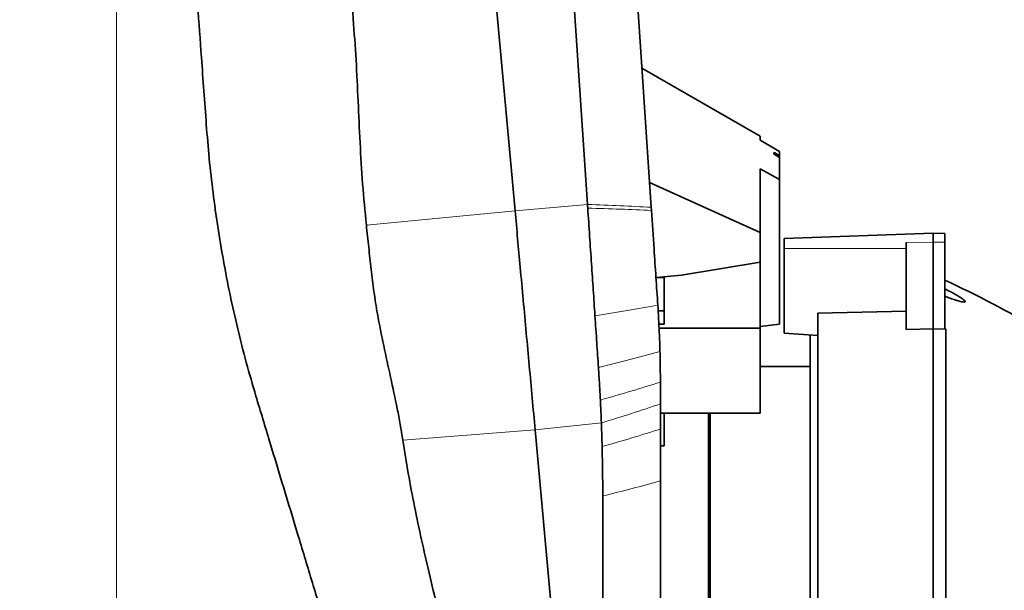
# Model space of a CAD drawing. Header units: millimetres. Extents: x 0 to 11920, y 0 to 8400.
# Tile 6 of 55: x 2294 to 2806, y 2622 to 2919. Entities that reach past the tile are written whole.
import ezdxf

# ---------------------------------------------------------------- set-up
doc = ezdxf.new("R2010")
doc.units = ezdxf.units.MM
doc.header["$LTSCALE"] = 20
doc.styles.add('SLDTEXTSTYLE0', font='TXT', dxfattribs={"width": 0.605})
doc.dimstyles.new('SLDDIMSTYLE1', dxfattribs={"dimtxt": 70, "dimasz": 70, "dimexe": 0, "dimexo": 0.0625, "dimgap": 17.5, "dimtad": 1, "dimdec": 1, "dimrnd": 1e-09, "dimzin": 12, "dimdsep": 46, "dimtxsty": 'SLDTEXTSTYLE0', "dimsah": 1, "dimcen": 0.09, "dimadec": 0, "dimazin": 3, "dimtfac": 1, "dimtofl": 0, "dimtmove": 0, "dimatfit": 3, "dimfxl": 1, "dimfrac": 2, "dimtolj": 1, "dimtzin": 12, "dimarcsym": 0})

# ---------------------------------------------------------------- blocks, each defined once
blk = doc.blocks.new('_D_13')
at = {"color": 7, "linetype": 'Continuous', "lineweight": 0}
for p, q in [((2344.41, 3436.47), (2344.41, 1522.37)), ((2769.41, 1684.78), (2769.41, 1522.37)), ((2344.41, 1552.37), (1344.49, 1552.37)), ((2769.41, 1552.37), (2344.41, 1552.37))]:
    blk.add_line(p, q, dxfattribs=at)
at = {"color": 7, "linetype": 'Continuous', "lineweight": 18}
for points in [[(2344.41, 1552.37), (2414.41, 1542.37), (2414.41, 1562.37)], [(2769.41, 1552.37), (2699.41, 1562.37), (2699.41, 1542.37)]]:
    blk.add_solid(points, dxfattribs=at)
at = {"color": 7, "linetype": 'Continuous', "lineweight": 18, "char_height": 70, "attachment_point": 1, "style": 'SLDTEXTSTYLE0'}
for s, insert in [('(2x M8 Through)', (1531.16, 1642.61)), ('425', (1344.49, 1642.61))]:
    blk.add_mtext(s, dxfattribs=dict(at, insert=insert))

msp = doc.modelspace()

# ---------------------------------------------------------------- linework, layer by layer
at = {"color": 7, "linetype": 'Continuous', "lineweight": 35}
for p, q in [((2577.99, 3488.28), (2622.66, 2821.33)), ((2513.26, 3240.37), (2551.78, 2819.55)), ((2617.8, 2893.88), (2679.41, 2858.33)), ((2679.41, 2856.24), (2679.41, 2858.33)), ((2689.41, 2850.46), (2679.41, 2856.24)), ((2686.41, 2849.01), (2686.41, 2849.95)), ((2689.41, 2850.46), (2689.41, 2848.19)), ((2689.41, 2848.19), (2689.41, 2847.25)), ((2689.41, 2847.25), (2689.41, 2835.88)), ((2689.41, 2835.88), (2679.41, 2841.31)), ((2679.41, 2808.27), (2679.41, 2841.31)), ((2621.8, 2834.24), (2679.41, 2808.27)), ((2689.41, 2760.53), (2689.41, 2835.88)), ((2622.77, 2819.68), (2622.66, 2821.33)), ((2679.41, 2792.79), (2679.41, 2808.27)), ((2769.41, 2807.87), (2691.91, 2805.17)), ((2691.91, 2799.87), (2691.91, 2805.17)), ((2769.41, 2807.87), (2769.41, 2803.25)), ((2775.41, 2807.66), (2769.41, 2807.87)), ((2769.41, 2803.25), (2769.41, 2757.97)), ((2775.41, 2803.16), (2775.41, 2807.66)), ((2775.41, 2803.16), (2775.41, 2758.14)), ((2691.91, 2755.81), (2691.91, 2799.87)), ((2755.41, 2803.05), (2755.41, 2757.62)), ((2638.36, 2786.05), (2679.41, 2792.79)), ((2679.41, 2792.79), (2679.41, 2758.31)), ((2625.11, 2784.76), (2625.35, 2784.78)), ((2625.35, 2784.78), (2638.36, 2786.05)), ((2629.41, 2784.78), (2625.35, 2784.78)), ((2629.41, 2767.33), (2629.41, 2784.78)), ((2626.07, 2770.4), (2626.07, 2770.4)), ((2626.27, 2767.33), (2629.41, 2767.33)), ((2629.41, 2760.47), (2629.41, 2767.33)), ((2755.41, 2767.29), (2709.41, 2766.21)), ((2709.41, 2513.71), (2709.41, 2766.21)), ((2626.66, 2760.47), (2629.41, 2760.47)), ((2626.76, 2758.31), (2679.41, 2758.31)), ((2689.41, 2760.53), (2679.41, 2759.22)), ((2679.41, 2758.31), (2679.41, 2714.2)), ((2755.41, 2757.62), (2769.41, 2757.97)), ((2769.41, 2757.97), (2769.41, 2513.41)), ((2769.41, 2757.97), (2775.91, 2757.81)), ((2775.41, 2758.14), (2775.91, 2757.81)), ((2775.91, 2513.44), (2775.91, 2757.81)), ((2709.41, 2754.56), (2691.91, 2755.81)), ((2705.41, 2572.37), (2705.41, 2754.97)), ((2705.41, 2738.37), (2679.41, 2738.37)), ((2627.41, 2730.3), (2627.41, 2730.3)), ((2627.41, 2714.2), (2679.41, 2714.2)), ((2629.41, 2697.13), (2629.41, 2714.2)), ((2653.31, 2572.37), (2653.31, 2714.2)), ((2627.41, 2678.81), (2627.41, 2705.85)), ((2562.24, 2705.4), (2579.02, 2522.1)), ((2629.41, 2697.13), (2627.41, 2697.11)), ((2627.41, 2678.81), (2627.41, 2578.76))]:
    msp.add_line(p, q, dxfattribs=at)
at = {"color": 8, "linetype": 'Continuous', "lineweight": 18}
for p, q in [((2474.39, 2812.08), (2551.78, 2819.55)), ((2551.78, 2819.55), (2589.49, 2822.81)), ((2755.41, 2803.05), (2769.41, 2803.25)), ((2769.41, 2803.25), (2775.41, 2803.16)), ((2755.41, 2799.87), (2691.91, 2799.87)), ((2562.24, 2705.4), (2596.69, 2709.05)), ((2493.37, 2700.09), (2562.24, 2705.4))]:
    msp.add_line(p, q, dxfattribs=at)
at = {"color": 7, "linetype": 'Continuous', "lineweight": 35, "flags": 128}
for points in [[(2589.49, 2822.81), (2569.22, 3125.53), (2555.69, 3327.53), (2543.08, 3515.82)], [(2689.41, 2848.19), (2686.97, 2849.62), (2686.41, 2849.95)], [(2686.41, 2849.01), (2686.56, 2848.93), (2689.41, 2847.25)], [(2597.41, 2536.26), (2597.41, 2582.2), (2597.41, 2626.61), (2597.41, 2671.02)]]:
    msp.add_lwpolyline(points, dxfattribs=at)
at = {"color": 7, "linetype": 'Continuous', "lineweight": 35}
msp.add_arc((2567.44, 2328.68), 500, 59.0406, 65.4213, dxfattribs=at)
for points, knots in [([(2442.74, 3709.46), (2442.31, 3707.74), (2441.44, 3704.28), (2440.67, 3697.62), (2440.54, 3689.55), (2441.15, 3680.14), (2442.01, 3670.76), (2442.63, 3660.33), (2442.44, 3648.86), (2441.71, 3636.41), (2439.93, 3615.69), (2437.44, 3586.71), (2434.86, 3549.38), (2433.1, 3512), (2432.05, 3474.59), (2431.91, 3437.19), (2432.71, 3399.77), (2434.55, 3362.37), (2437.14, 3325.03), (2440.15, 3287.75), (2444.3, 3238.11), (2450.59, 3151.15), (2457.35, 3058.72), (2463.21, 2973.21), (2466.75, 2930.28), (2469.11, 2898.06), (2470.1, 2876.54), (2471.09, 2855.01), (2472.29, 2833.51), (2473.69, 2819.22), (2474.39, 2812.08)], [0, 0, 0, 0, 0.0058971, 0.0118553, 0.0222998, 0.0327725, 0.0432714, 0.0537518, 0.0676067, 0.081474, 0.0953416, 0.1368959, 0.1784478, 0.2200498, 0.2616509, 0.3032167, 0.3447822, 0.3864448, 0.4281097, 0.4696598, 0.5112101, 0.5943092, 0.7605074, 0.8203772, 0.8802458, 0.9041952, 0.9281533, 0.9521119, 0.9760595, 1, 1, 1, 1]), ([(2391.09, 2864.49), (2390.66, 2870.32), (2389.82, 2881.96), (2387.65, 2911.74), (2384.59, 2953.87), (2379.43, 3024.96), (2373.06, 3112.6), (2365.65, 3214.56), (2358.41, 3314.29), (2353.69, 3379.26), (2351.33, 3411.75)], [0, 0, 0, 0, 0.031892, 0.063784, 0.163379, 0.262974, 0.453386, 0.643799, 0.821899, 1, 1, 1, 1]), ([(2391.09, 2864.49), (2391.56, 2858.57), (2392.51, 2846.73), (2394.52, 2829), (2396.98, 2811.25), (2399.93, 2793.53), (2403.37, 2775.79), (2407.34, 2758.1), (2411.8, 2740.47), (2415.21, 2728.83), (2416.91, 2723)], [0, 0, 0, 0, 0.12381, 0.247854, 0.371897, 0.496836, 0.621772, 0.747727, 0.873685, 1, 1, 1, 1]), ([(2551.78, 2819.55), (2552.23, 2814.65), (2553.13, 2804.85), (2554.55, 2789.3), (2556.05, 2772.95), (2557.62, 2755.84), (2559.17, 2738.84), (2560.72, 2721.98), (2561.73, 2710.93), (2562.24, 2705.4)], [0, 0, 0, 0, 0.127908, 0.255819, 0.40467, 0.553517, 0.702357, 0.851186, 1, 1, 1, 1]), ([(2589.49, 2822.81), (2589.5, 2822.65), (2589.52, 2822.32), (2589.56, 2821.69), (2589.6, 2821.23), (2589.62, 2820.92)], [0, 0, 0, 0, 0.258768, 0.517535, 1, 1, 1, 1]), ([(2589.62, 2820.92), (2589.94, 2816.08), (2590.59, 2806.39), (2591.54, 2792.17), (2592.47, 2778.31), (2593.07, 2769.33), (2593.37, 2764.84)], [0, 0, 0, 0, 0.25954, 0.51908, 0.759312, 1, 1, 1, 1]), ([(2626.07, 2770.4), (2625.75, 2775.25), (2625.1, 2784.97), (2624, 2801.41), (2623.22, 2812.97), (2622.77, 2819.68)], [0, 0, 0, 0, 0.295371, 0.59074, 1, 1, 1, 1]), ([(2474.39, 2812.08), (2474.8, 2808.24), (2475.62, 2800.55), (2476.83, 2788.96), (2478.26, 2777.36), (2480.38, 2764.1), (2483.37, 2749.26), (2487.02, 2732.83), (2489.97, 2719.18), (2492.07, 2708.26), (2492.94, 2702.81), (2493.37, 2700.09)], [0, 0, 0, 0, 0.10134, 0.202824, 0.304744, 0.406889, 0.554043, 0.701689, 0.850532, 0.925215, 1, 1, 1, 1]), ([(2775.41, 2778.89), (2776.48, 2778.36), (2778.4, 2777.39), (2781.07, 2775.94), (2783.13, 2774.72), (2784.72, 2773.65), (2785.67, 2772.87), (2786.08, 2772.32), (2785.97, 2772.04), (2785.37, 2771.94), (2784.23, 2772.12), (2782.68, 2772.52), (2780.71, 2773.12), (2778.29, 2773.95), (2776.37, 2774.67), (2775.41, 2775.03)], [0, 0, 0, 0, 0.119642, 0.216194, 0.312434, 0.377013, 0.442048, 0.487328, 0.532776, 0.575899, 0.649194, 0.716839, 0.784665, 0.892259, 1, 1, 1, 1]), ([(2626.07, 2770.4), (2626.22, 2768.03), (2626.52, 2763.31), (2626.92, 2755.26), (2627.1, 2749.57), (2627.2, 2746.24)], [0, 0, 0, 0, 0.29297, 0.58594, 1, 1, 1, 1]), ([(2593.37, 2764.84), (2593.53, 2762.49), (2593.85, 2757.79), (2594.45, 2748.78), (2594.89, 2742.15), (2595.18, 2737.85)], [0, 0, 0, 0, 0.2598989, 0.5197979, 1, 1, 1, 1]), ([(2627.2, 2746.24), (2627.24, 2744.77), (2627.31, 2741.83), (2627.39, 2736.51), (2627.41, 2732.68), (2627.41, 2730.3)], [0, 0, 0, 0, 0.276283, 0.55257, 1, 1, 1, 1]), ([(2595.18, 2737.85), (2595.27, 2736.4), (2595.46, 2733.5), (2595.81, 2727.86), (2596.03, 2723.69), (2596.17, 2720.96)], [0, 0, 0, 0, 0.256224, 0.512448, 1, 1, 1, 1]), ([(2627.41, 2718.94), (2627.41, 2719.98), (2627.41, 2722.06), (2627.41, 2725.84), (2627.41, 2728.59), (2627.41, 2730.3)], [0, 0, 0, 0, 0.274895, 0.54979, 1, 1, 1, 1]), ([(2416.91, 2723), (2419.32, 2715.03), (2426.55, 2691.1), (2436.21, 2659.25), (2445.89, 2627.24), (2452.56, 2605.08), (2458.36, 2585.84), (2463.1, 2570.15), (2467.41, 2555.99), (2471.44, 2542.88), (2475.08, 2531.12), (2478.33, 2520.74), (2481.82, 2509.75), (2485.03, 2499.75), (2487.96, 2490.82), (2490.33, 2483.66), (2493.36, 2474.65), (2497.01, 2464.05), (2501.05, 2452.63), (2504.97, 2441.85), (2508.65, 2432.04), (2512.08, 2423.27), (2515.23, 2415.57), (2518.15, 2408.85), (2520.74, 2403.33), (2522.99, 2399), (2524.88, 2395.9), (2526.44, 2393.91), (2527.18, 2393.6), (2527.53, 2393.44)], [0, 0, 0, 0, 0.056961, 0.170896, 0.227862, 0.285692, 0.329067, 0.365234, 0.397816, 0.430436, 0.45949, 0.482823, 0.506202, 0.540511, 0.557809, 0.575106, 0.596917, 0.630883, 0.665094, 0.699667, 0.734761, 0.768222, 0.801927, 0.83601, 0.870615, 0.90334, 0.936302, 0.96954, 1, 1, 1, 1]), ([(2596.17, 2720.96), (2596.22, 2719.94), (2596.32, 2717.89), (2596.5, 2713.92), (2596.62, 2710.98), (2596.69, 2709.05)], [0, 0, 0, 0, 0.256229, 0.512457, 1, 1, 1, 1]), ([(2627.41, 2705.85), (2627.41, 2706.95), (2627.41, 2709.15), (2627.41, 2713.51), (2627.41, 2716.78), (2627.41, 2718.94)], [0, 0, 0, 0, 0.252956, 0.5059129, 1, 1, 1, 1]), ([(2652.41, 2714.2), (2652.41, 2713.82), (2652.41, 2711.02), (2652.41, 2704.88), (2652.41, 2695.78), (2652.41, 2685.77), (2652.41, 2674.85), (2652.41, 2663.23), (2652.41, 2650.99), (2652.41, 2638.28), (2652.41, 2624.95), (2652.41, 2612.62), (2652.41, 2601.5), (2652.41, 2591.76), (2652.41, 2581.92), (2652.41, 2575.31), (2652.41, 2572)], [0, 0, 0, 0, 0.013106, 0.098374, 0.180837, 0.26388, 0.347824, 0.432992, 0.515399, 0.598531, 0.682261, 0.767367, 0.825129, 0.883186, 0.941441, 1, 1, 1, 1]), ([(2596.69, 2709.05), (2596.73, 2707.97), (2596.81, 2705.81), (2596.95, 2701.7), (2597.03, 2698.66), (2597.09, 2696.7)], [0, 0, 0, 0, 0.2620911, 0.5241827, 1, 1, 1, 1]), ([(2493.37, 2700.09), (2494.28, 2694.3), (2496.11, 2682.73), (2499.44, 2665.45), (2503.06, 2648.22), (2507.06, 2630.53), (2511.46, 2612.41), (2515.91, 2593.79), (2519.65, 2576.62), (2522.02, 2560.81), (2522.89, 2548.83), (2523.4, 2539.22), (2524.2, 2532.03), (2525.56, 2524.9), (2527.35, 2520.41), (2528.23, 2518.18)], [0, 0, 0, 0, 0.094772, 0.189549, 0.284485, 0.379424, 0.482535, 0.585644, 0.688717, 0.766425, 0.844163, 0.88321, 0.922416, 0.96134, 1, 1, 1, 1]), ([(2597.09, 2696.7), (2597.14, 2694.46), (2597.24, 2689.99), (2597.38, 2681.44), (2597.4, 2675.11), (2597.41, 2671.02)], [0, 0, 0, 0, 0.261185, 0.52237, 1, 1, 1, 1])]:
    msp.add_open_spline(points, degree=3, knots=knots, dxfattribs=at)
at = {"color": 8, "linetype": 'Continuous', "lineweight": 18}
for points in [[(2622.66, 2821.33), (2617.34, 2821.61), (2606.68, 2822.16), (2595.22, 2822.6), (2589.49, 2822.81)], [(2627.41, 2705.85), (2622.5, 2704.29), (2612.68, 2701.17), (2602.28, 2698.19), (2597.09, 2696.7)], [(2597.41, 2671.02), (2602.54, 2672.29), (2612.8, 2674.81), (2622.54, 2677.48), (2627.41, 2678.81)]]:
    msp.add_open_spline(points, degree=3, dxfattribs=at)
for points, knots in [([(2622.77, 2819.68), (2617.45, 2819.91), (2606.8, 2820.39), (2595.35, 2820.74), (2589.62, 2820.92)], [0, 0, 0, 0, 0.500015, 1, 1, 1, 1]), ([(2626.07, 2770.4), (2620.81, 2769.47), (2610.3, 2767.61), (2599.01, 2765.77), (2593.37, 2764.84)], [0, 0, 0, 0, 0.5, 1, 1, 1, 1]), ([(2627.2, 2746.24), (2622.04, 2744.82), (2611.72, 2741.99), (2600.69, 2739.23), (2595.18, 2737.85)], [0, 0, 0, 0, 0.5, 1, 1, 1, 1]), ([(2627.41, 2730.3), (2622.37, 2728.72), (2612.28, 2725.55), (2601.54, 2722.49), (2596.17, 2720.96)], [0, 0, 0, 0, 0.5, 1, 1, 1, 1]), ([(2627.41, 2718.94), (2622.45, 2717.26), (2612.51, 2713.9), (2601.97, 2710.67), (2596.69, 2709.05)], [0, 0, 0, 0, 0.5, 1, 1, 1, 1])]:
    msp.add_open_spline(points, degree=3, knots=knots, dxfattribs=at)

# ---------------------------------------------------------------- dimensions: what is measured, and where the dimension line sits
at = {"color": 7, "linetype": 'Continuous', "lineweight": 18}
dim = msp.add_linear_dim(base=(2344.41, 1552.37), p1=(2769.41, 1688.78), p2=(2344.41, 3427.11), text='<> (2x M8 Through)', dimstyle='SLDDIMSTYLE1', dxfattribs=at)
dim.commit()
dim.dimension.update_dxf_attribs({"geometry": '_D_13', "text_midpoint": (1793.41, 1552.37), "dimtype": 160})

doc.saveas('drawing.dxf')
